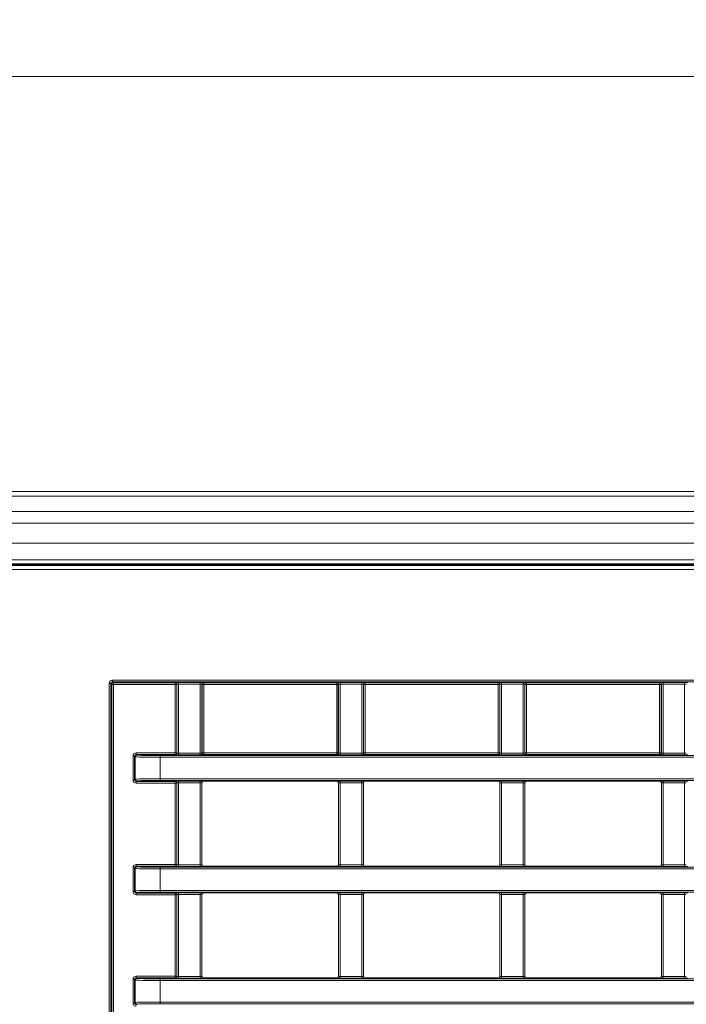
# Model space of a CAD drawing. Header units: millimetres. Extents: x 0 to 1118, y 0 to 864.
# Tile 28 of 235: x 304 to 324, y 221 to 251. Entities that reach past the tile are written whole.
import ezdxf

# ---------------------------------------------------------------- set-up
doc = ezdxf.new("R2010")
doc.units = ezdxf.units.MM
doc.styles.add('SLDTEXTSTYLE3', font='TXT', dxfattribs={"width": 0.605})
doc.dimstyles.new('SLDDIMSTYLE0', dxfattribs={"dimtxt": 3.175, "dimasz": 3.302, "dimexe": 0, "dimexo": 0.0625, "dimgap": 0.79375, "dimtad": 0, "dimtih": 1, "dimtoh": 1, "dimdec": 1, "dimlfac": 4, "dimrnd": 1e-09, "dimzin": 12, "dimdsep": 46, "dimtxsty": 'SLDTEXTSTYLE3', "dimsah": 1, "dimcen": 0.09, "dimadec": 0, "dimazin": 3, "dimtfac": 1, "dimtofl": 0, "dimtmove": 0, "dimatfit": 3, "dimfxl": 1, "dimfrac": 2, "dimtolj": 1, "dimtzin": 12, "dimarcsym": 0})

# ---------------------------------------------------------------- blocks, each defined once
blk = doc.blocks.new('_D_1')
at = {"color": 7, "linetype": 'Continuous', "lineweight": 0}
for p, q in [((292.499, 232.638), (292.499, 250.671)), ((412.058, 237.19), (412.058, 250.671)), ((292.499, 249.071), (346.821, 249.071)), ((412.058, 249.071), (357.735, 249.071))]:
    blk.add_line(p, q, dxfattribs=at)
for points in [[(292.499, 249.071), (295.801, 248.563), (295.801, 249.579)], [(412.058, 249.071), (408.756, 249.579), (408.756, 248.563)]]:
    blk.add_solid(points, dxfattribs=at)
at = {"color": 7, "linetype": 'Continuous', "lineweight": 0, "insert": (346.821, 250.727), "char_height": 3.175, "attachment_point": 1, "style": 'SLDTEXTSTYLE3'}
blk.add_mtext('478.2', dxfattribs=at)

msp = doc.modelspace()

# ---------------------------------------------------------------- linework, layer by layer
at = {"color": 7, "linetype": 'Continuous', "lineweight": 15}
for p, q in [((399.895, 236.547), (195.72, 236.547)), ((194.938, 234.329), (400.678, 234.329)), ((399.895, 234.485), (195.72, 234.485)), ((309.486, 225.279), (309.486, 227.745)), ((309.536, 227.795), (313.555, 227.795)), ((313.605, 227.745), (313.605, 225.279)), ((314.361, 225.279), (314.361, 227.745)), ((314.411, 227.795), (318.43, 227.795)), ((318.48, 227.745), (318.48, 225.279)), ((319.236, 225.279), (319.236, 227.745)), ((319.286, 227.795), (323.305, 227.795)), ((323.355, 227.745), (323.355, 225.279)), ((309.536, 225.229), (313.555, 225.229)), ((314.411, 225.229), (318.43, 225.229)), ((319.286, 225.229), (323.305, 225.229)), ((309.536, 224.425), (313.555, 224.425)), ((314.411, 224.425), (318.43, 224.425)), ((319.286, 224.425), (323.305, 224.425)), ((309.486, 221.909), (309.486, 224.375)), ((313.605, 224.375), (313.605, 221.909)), ((314.361, 221.909), (314.361, 224.375)), ((318.48, 224.375), (318.48, 221.909)), ((319.236, 221.909), (319.236, 224.375)), ((323.355, 224.375), (323.355, 221.909)), ((309.536, 221.859), (313.555, 221.859)), ((314.411, 221.859), (318.43, 221.859)), ((319.286, 221.859), (323.305, 221.859))]:
    msp.add_line(p, q, dxfattribs=at)
at = {"color": 9, "linetype": 'Continuous', "lineweight": 0}
for p, q in [((399.895, 236.401), (195.72, 236.401)), ((399.895, 235.943), (195.72, 235.943)), ((399.895, 235.59), (195.72, 235.59)), ((399.895, 234.985), (195.72, 234.985)), ((194.945, 234.312), (400.671, 234.312)), ((399.895, 234.36), (195.72, 234.36)), ((400.671, 234.187), (194.945, 234.187)), ((306.684, 168.348), (306.684, 230.746)), ((306.684, 230.746), (306.734, 230.746)), ((306.734, 230.746), (306.734, 168.348)), ((306.762, 230.718), (306.734, 230.746)), ((306.762, 168.376), (306.762, 230.718)), ((306.812, 230.718), (306.762, 230.718)), ((306.784, 230.846), (340.722, 230.846)), ((306.784, 230.796), (306.784, 230.846)), ((340.722, 230.796), (306.784, 230.796)), ((306.784, 230.796), (306.812, 230.768)), ((306.812, 230.768), (308.678, 230.768)), ((306.812, 230.718), (306.812, 230.768)), ((306.812, 230.718), (306.812, 168.376)), ((308.678, 230.718), (306.812, 230.718)), ((308.678, 230.768), (308.682, 230.772)), ((308.678, 230.718), (308.678, 230.768)), ((308.678, 228.651), (308.678, 230.718)), ((308.678, 230.718), (308.728, 230.718)), ((308.732, 230.722), (308.728, 230.718)), ((308.728, 230.718), (308.728, 228.651)), ((308.732, 228.647), (308.732, 230.722)), ((308.782, 230.774), (309.434, 230.774)), ((308.782, 230.724), (308.782, 230.774)), ((309.434, 230.724), (308.782, 230.724)), ((308.782, 230.724), (308.782, 228.645)), ((309.434, 230.724), (309.434, 230.774)), ((309.434, 228.645), (309.434, 230.724)), ((309.484, 230.722), (309.484, 228.647)), ((309.488, 230.718), (309.484, 230.722)), ((309.488, 228.651), (309.488, 230.718)), ((309.488, 230.718), (309.538, 230.718)), ((309.534, 230.772), (309.538, 230.768)), ((309.538, 230.768), (313.553, 230.768)), ((309.538, 230.718), (309.538, 230.768)), ((309.538, 230.718), (309.538, 228.651)), ((313.553, 230.718), (309.538, 230.718)), ((313.553, 230.768), (313.557, 230.772)), ((313.553, 230.718), (313.553, 230.768)), ((313.553, 228.651), (313.553, 230.718)), ((313.553, 230.718), (313.603, 230.718)), ((313.607, 230.722), (313.603, 230.718)), ((313.603, 230.718), (313.603, 228.651)), ((313.607, 228.647), (313.607, 230.722)), ((313.657, 230.774), (314.309, 230.774)), ((313.657, 230.724), (313.657, 230.774)), ((314.309, 230.724), (313.657, 230.724)), ((313.657, 230.724), (313.657, 228.645)), ((314.309, 230.724), (314.309, 230.774)), ((314.309, 228.645), (314.309, 230.724)), ((314.359, 230.722), (314.359, 228.647)), ((314.363, 230.718), (314.359, 230.722)), ((314.363, 228.651), (314.363, 230.718)), ((314.363, 230.718), (314.413, 230.718)), ((314.409, 230.772), (314.413, 230.768)), ((314.413, 230.768), (318.428, 230.768)), ((314.413, 230.718), (314.413, 230.768)), ((318.428, 230.718), (314.413, 230.718)), ((314.413, 230.718), (314.413, 228.651)), ((318.428, 230.768), (318.432, 230.772)), ((318.428, 230.718), (318.428, 230.768)), ((318.428, 228.651), (318.428, 230.718)), ((318.428, 230.718), (318.478, 230.718)), ((318.482, 230.722), (318.478, 230.718)), ((318.478, 230.718), (318.478, 228.651)), ((318.482, 228.647), (318.482, 230.722)), ((318.532, 230.774), (319.184, 230.774)), ((318.532, 230.724), (318.532, 230.774)), ((319.184, 230.724), (318.532, 230.724)), ((318.532, 230.724), (318.532, 228.645)), ((319.184, 230.724), (319.184, 230.774)), ((319.184, 228.645), (319.184, 230.724)), ((319.234, 230.722), (319.234, 228.647)), ((319.238, 230.718), (319.234, 230.722)), ((319.238, 228.651), (319.238, 230.718)), ((319.238, 230.718), (319.288, 230.718)), ((319.284, 230.772), (319.288, 230.768)), ((319.288, 230.768), (323.303, 230.768)), ((319.288, 230.768), (319.288, 230.718)), ((323.303, 230.718), (319.288, 230.718)), ((319.288, 230.718), (319.288, 228.651)), ((323.303, 230.768), (323.307, 230.772)), ((323.303, 230.768), (323.303, 230.718)), ((323.303, 228.651), (323.303, 230.718)), ((323.303, 230.718), (323.353, 230.718)), ((323.357, 230.722), (323.353, 230.718)), ((323.353, 230.718), (323.353, 228.651)), ((323.357, 228.647), (323.357, 230.722)), ((323.407, 230.774), (324.059, 230.774)), ((323.407, 230.774), (323.407, 230.724)), ((324.059, 230.724), (323.407, 230.724)), ((323.407, 230.724), (323.407, 228.645)), ((324.059, 230.774), (324.059, 230.724)), ((324.059, 228.645), (324.059, 230.724)), ((307.404, 227.843), (307.404, 228.551)), ((307.404, 228.551), (307.454, 228.551)), ((307.47, 228.535), (307.454, 228.551)), ((307.454, 228.551), (307.454, 227.843)), ((307.504, 228.601), (307.504, 228.651)), ((307.504, 228.651), (308.678, 228.651)), ((307.504, 228.601), (307.52, 228.585)), ((308.678, 228.601), (307.504, 228.601)), ((308.22, 228.573), (339.286, 228.573)), ((308.22, 228.573), (308.22, 228.523)), ((308.678, 228.651), (308.728, 228.651)), ((308.678, 228.601), (308.678, 228.651)), ((308.682, 228.597), (308.678, 228.601)), ((308.728, 228.651), (308.732, 228.647)), ((308.782, 228.595), (308.782, 228.645)), ((308.782, 228.645), (309.434, 228.645)), ((309.434, 228.595), (308.782, 228.595)), ((309.434, 228.595), (309.434, 228.645)), ((309.484, 228.647), (309.488, 228.651)), ((309.488, 228.651), (309.538, 228.651)), ((309.538, 228.601), (309.534, 228.597)), ((309.538, 228.601), (309.538, 228.651)), ((309.538, 228.651), (313.553, 228.651)), ((313.553, 228.601), (309.538, 228.601)), ((313.553, 228.651), (313.603, 228.651)), ((313.553, 228.601), (313.553, 228.651)), ((313.557, 228.597), (313.553, 228.601)), ((313.603, 228.651), (313.607, 228.647)), ((313.657, 228.595), (313.657, 228.645)), ((313.657, 228.645), (314.309, 228.645)), ((314.309, 228.595), (313.657, 228.595)), ((314.309, 228.595), (314.309, 228.645)), ((314.359, 228.647), (314.363, 228.651)), ((314.363, 228.651), (314.413, 228.651)), ((314.413, 228.601), (314.409, 228.597)), ((314.413, 228.601), (314.413, 228.651)), ((314.413, 228.651), (318.428, 228.651)), ((318.428, 228.601), (314.413, 228.601)), ((318.428, 228.601), (318.428, 228.651)), ((318.428, 228.651), (318.478, 228.651)), ((318.432, 228.597), (318.428, 228.601)), ((318.478, 228.651), (318.482, 228.647)), ((318.532, 228.595), (318.532, 228.645)), ((318.532, 228.645), (319.184, 228.645)), ((319.184, 228.595), (318.532, 228.595)), ((319.184, 228.595), (319.184, 228.645)), ((319.234, 228.647), (319.238, 228.651)), ((319.238, 228.651), (319.288, 228.651)), ((319.288, 228.601), (319.284, 228.597)), ((319.288, 228.651), (323.303, 228.651)), ((319.288, 228.651), (319.288, 228.601)), ((323.303, 228.601), (319.288, 228.601)), ((323.303, 228.651), (323.303, 228.601)), ((323.303, 228.651), (323.353, 228.651)), ((323.307, 228.597), (323.303, 228.601)), ((323.353, 228.651), (323.357, 228.647)), ((323.407, 228.645), (324.059, 228.645)), ((323.407, 228.645), (323.407, 228.595)), ((324.059, 228.595), (323.407, 228.595)), ((324.059, 228.645), (324.059, 228.595)), ((307.47, 227.859), (307.47, 228.535)), ((308.22, 228.523), (308.22, 227.871)), ((339.286, 228.523), (308.22, 228.523)), ((307.404, 227.843), (307.454, 227.843)), ((307.454, 227.843), (307.47, 227.859)), ((307.52, 227.809), (307.504, 227.793)), ((307.504, 227.793), (308.678, 227.793)), ((307.504, 227.743), (307.504, 227.793)), ((308.678, 227.743), (307.504, 227.743)), ((308.22, 227.871), (339.286, 227.871)), ((308.22, 227.871), (308.22, 227.821)), ((339.286, 227.821), (308.22, 227.821)), ((308.678, 227.793), (308.682, 227.797)), ((308.678, 227.743), (308.678, 227.793)), ((308.678, 225.281), (308.678, 227.743)), ((308.678, 227.743), (308.728, 227.743)), ((308.732, 227.747), (308.728, 227.743)), ((308.728, 227.743), (308.728, 225.281)), ((308.732, 225.277), (308.732, 227.747)), ((308.782, 227.799), (309.434, 227.799)), ((308.782, 227.749), (308.782, 227.799)), ((309.434, 227.749), (308.782, 227.749)), ((308.782, 227.749), (308.782, 225.275)), ((309.434, 227.749), (309.434, 227.799)), ((309.434, 225.275), (309.434, 227.749)), ((309.484, 227.747), (309.484, 225.277)), ((309.486, 227.745), (309.484, 227.747)), ((309.534, 227.797), (309.536, 227.795)), ((313.555, 227.795), (313.557, 227.797)), ((313.607, 227.747), (313.605, 227.745)), ((313.607, 225.277), (313.607, 227.747)), ((313.657, 227.799), (314.309, 227.799)), ((313.657, 227.749), (313.657, 227.799)), ((314.309, 227.749), (313.657, 227.749)), ((313.657, 227.749), (313.657, 225.275)), ((314.309, 227.749), (314.309, 227.799)), ((314.309, 225.275), (314.309, 227.749)), ((314.359, 227.747), (314.359, 225.277)), ((314.361, 227.745), (314.359, 227.747)), ((314.409, 227.797), (314.411, 227.795)), ((318.43, 227.795), (318.432, 227.797)), ((318.482, 227.747), (318.48, 227.745)), ((318.482, 225.277), (318.482, 227.747)), ((318.532, 227.799), (319.184, 227.799)), ((318.532, 227.749), (318.532, 227.799)), ((319.184, 227.749), (318.532, 227.749)), ((318.532, 227.749), (318.532, 225.275)), ((319.184, 227.749), (319.184, 227.799)), ((319.184, 225.275), (319.184, 227.749)), ((319.234, 227.747), (319.234, 225.277)), ((319.236, 227.745), (319.234, 227.747)), ((319.284, 227.797), (319.286, 227.795)), ((323.305, 227.795), (323.307, 227.797)), ((323.357, 227.747), (323.355, 227.745)), ((323.357, 225.277), (323.357, 227.747)), ((323.407, 227.799), (324.059, 227.799)), ((323.407, 227.749), (323.407, 227.799)), ((324.059, 227.749), (323.407, 227.749)), ((323.407, 227.749), (323.407, 225.275)), ((324.059, 227.749), (324.059, 227.799)), ((324.059, 225.275), (324.059, 227.749)), ((307.504, 225.281), (308.678, 225.281)), ((307.504, 225.281), (307.504, 225.231)), ((308.678, 225.281), (308.678, 225.231)), ((308.678, 225.281), (308.728, 225.281)), ((308.728, 225.281), (308.732, 225.277)), ((308.782, 225.225), (308.782, 225.275)), ((308.782, 225.275), (309.434, 225.275)), ((309.434, 225.225), (309.434, 225.275)), ((309.484, 225.277), (309.486, 225.279)), ((313.605, 225.279), (313.607, 225.277)), ((313.657, 225.225), (313.657, 225.275)), ((313.657, 225.275), (314.309, 225.275)), ((314.309, 225.225), (314.309, 225.275)), ((314.359, 225.277), (314.361, 225.279)), ((318.48, 225.279), (318.482, 225.277)), ((318.532, 225.225), (318.532, 225.275)), ((318.532, 225.275), (319.184, 225.275)), ((319.184, 225.225), (319.184, 225.275)), ((319.234, 225.277), (319.236, 225.279)), ((323.355, 225.279), (323.357, 225.277)), ((323.407, 225.225), (323.407, 225.275)), ((323.407, 225.275), (324.059, 225.275)), ((324.059, 225.225), (324.059, 225.275)), ((307.404, 224.473), (307.404, 225.181)), ((307.404, 225.181), (307.454, 225.181)), ((307.47, 225.165), (307.454, 225.181)), ((307.454, 225.181), (307.454, 224.473)), ((307.47, 224.489), (307.47, 225.165)), ((307.504, 225.231), (307.52, 225.215)), ((308.678, 225.231), (307.504, 225.231)), ((308.22, 225.203), (339.286, 225.203)), ((308.22, 225.203), (308.22, 225.153)), ((308.22, 225.153), (308.22, 224.501)), ((339.286, 225.153), (308.22, 225.153)), ((308.682, 225.227), (308.678, 225.231)), ((309.434, 225.225), (308.782, 225.225)), ((309.536, 225.229), (309.534, 225.227)), ((313.557, 225.227), (313.555, 225.229)), ((314.309, 225.225), (313.657, 225.225)), ((314.411, 225.229), (314.409, 225.227)), ((318.432, 225.227), (318.43, 225.229)), ((319.184, 225.225), (318.532, 225.225)), ((319.286, 225.229), (319.284, 225.227)), ((323.307, 225.227), (323.305, 225.229)), ((324.059, 225.225), (323.407, 225.225)), ((307.404, 224.473), (307.454, 224.473)), ((307.454, 224.473), (307.47, 224.489)), ((307.52, 224.439), (307.504, 224.423)), ((307.504, 224.423), (308.678, 224.423)), ((307.504, 224.373), (307.504, 224.423)), ((308.22, 224.501), (339.286, 224.501)), ((308.22, 224.501), (308.22, 224.451)), ((339.286, 224.451), (308.22, 224.451)), ((308.678, 224.423), (308.682, 224.427)), ((308.678, 224.373), (308.678, 224.423)), ((308.782, 224.429), (309.434, 224.429)), ((308.782, 224.379), (308.782, 224.429)), ((309.434, 224.379), (309.434, 224.429)), ((309.534, 224.427), (309.536, 224.425)), ((313.555, 224.425), (313.557, 224.427)), ((313.657, 224.429), (314.309, 224.429)), ((313.657, 224.379), (313.657, 224.429)), ((314.309, 224.379), (314.309, 224.429)), ((314.409, 224.427), (314.411, 224.425)), ((318.43, 224.425), (318.432, 224.427)), ((318.532, 224.429), (319.184, 224.429)), ((318.532, 224.379), (318.532, 224.429)), ((319.184, 224.379), (319.184, 224.429)), ((319.284, 224.427), (319.286, 224.425)), ((323.305, 224.425), (323.307, 224.427)), ((323.407, 224.429), (324.059, 224.429)), ((323.407, 224.379), (323.407, 224.429)), ((324.059, 224.379), (324.059, 224.429)), ((308.678, 224.373), (307.504, 224.373)), ((308.678, 221.911), (308.678, 224.373)), ((308.678, 224.373), (308.728, 224.373)), ((308.732, 224.377), (308.728, 224.373)), ((308.728, 224.373), (308.728, 221.911)), ((308.732, 221.907), (308.732, 224.377)), ((309.434, 224.379), (308.782, 224.379)), ((308.782, 224.379), (308.782, 221.905)), ((309.434, 221.905), (309.434, 224.379)), ((309.484, 224.377), (309.484, 221.907)), ((309.486, 224.375), (309.484, 224.377)), ((313.607, 224.377), (313.605, 224.375)), ((313.607, 221.907), (313.607, 224.377)), ((314.309, 224.379), (313.657, 224.379)), ((313.657, 224.379), (313.657, 221.905)), ((314.309, 221.905), (314.309, 224.379)), ((314.359, 224.377), (314.359, 221.907)), ((314.361, 224.375), (314.359, 224.377)), ((318.482, 224.377), (318.48, 224.375)), ((318.482, 221.907), (318.482, 224.377)), ((319.184, 224.379), (318.532, 224.379)), ((318.532, 224.379), (318.532, 221.905)), ((319.184, 221.905), (319.184, 224.379)), ((319.234, 224.377), (319.234, 221.907)), ((319.236, 224.375), (319.234, 224.377)), ((323.357, 224.377), (323.355, 224.375)), ((323.357, 221.907), (323.357, 224.377)), ((324.059, 224.379), (323.407, 224.379)), ((323.407, 224.379), (323.407, 221.905)), ((324.059, 221.905), (324.059, 224.379)), ((307.404, 221.103), (307.404, 221.811)), ((307.404, 221.811), (307.454, 221.811)), ((307.47, 221.795), (307.454, 221.811)), ((307.454, 221.811), (307.454, 221.103)), ((307.47, 221.119), (307.47, 221.795)), ((307.504, 221.911), (308.678, 221.911)), ((307.504, 221.911), (307.504, 221.861)), ((307.504, 221.861), (307.52, 221.845)), ((308.678, 221.861), (307.504, 221.861)), ((308.22, 221.833), (339.286, 221.833)), ((308.22, 221.833), (308.22, 221.783)), ((308.22, 221.783), (308.22, 221.131)), ((339.286, 221.783), (308.22, 221.783)), ((308.678, 221.911), (308.678, 221.861)), ((308.678, 221.911), (308.728, 221.911)), ((308.682, 221.857), (308.678, 221.861)), ((308.728, 221.911), (308.732, 221.907)), ((308.782, 221.855), (308.782, 221.905)), ((308.782, 221.905), (309.434, 221.905)), ((309.434, 221.855), (308.782, 221.855)), ((309.434, 221.855), (309.434, 221.905)), ((309.484, 221.907), (309.486, 221.909)), ((309.536, 221.859), (309.534, 221.857)), ((313.557, 221.857), (313.555, 221.859)), ((313.605, 221.909), (313.607, 221.907)), ((313.657, 221.855), (313.657, 221.905)), ((313.657, 221.905), (314.309, 221.905)), ((314.309, 221.855), (313.657, 221.855)), ((314.309, 221.855), (314.309, 221.905)), ((314.359, 221.907), (314.361, 221.909)), ((314.411, 221.859), (314.409, 221.857)), ((318.432, 221.857), (318.43, 221.859)), ((318.48, 221.909), (318.482, 221.907)), ((318.532, 221.855), (318.532, 221.905)), ((318.532, 221.905), (319.184, 221.905)), ((319.184, 221.855), (318.532, 221.855)), ((319.184, 221.855), (319.184, 221.905)), ((319.234, 221.907), (319.236, 221.909)), ((319.286, 221.859), (319.284, 221.857)), ((323.307, 221.857), (323.305, 221.859)), ((323.355, 221.909), (323.357, 221.907)), ((323.407, 221.855), (323.407, 221.905)), ((323.407, 221.905), (324.059, 221.905)), ((324.059, 221.855), (323.407, 221.855)), ((324.059, 221.855), (324.059, 221.905)), ((307.454, 221.103), (307.47, 221.119)), ((308.22, 221.131), (339.286, 221.131)), ((308.22, 221.131), (308.22, 221.081)), ((307.404, 221.103), (307.454, 221.103)), ((307.52, 221.069), (307.504, 221.053)), ((339.286, 221.081), (308.22, 221.081))]:
    msp.add_line(p, q, dxfattribs=at)
for centre, start, end in [((306.812, 230.718), 90.0204, 179.9796), ((308.678, 230.718), 0.0204, 89.9796), ((308.682, 230.722), 0.0204, 89.9796), ((309.534, 230.722), 90.0204, 179.9796), ((309.538, 230.718), 90.0204, 179.9796), ((313.553, 230.718), 0.0204, 89.9796), ((313.557, 230.722), 0.0204, 89.9796), ((314.409, 230.722), 90.0204, 179.9796), ((314.413, 230.718), 90.0204, 179.9796), ((318.428, 230.718), 0.0204, 89.9796), ((318.432, 230.722), 0.0204, 89.9796), ((319.284, 230.722), 90.0204, 179.9796), ((319.288, 230.718), 90.0204, 179.9796), ((323.303, 230.718), 0.0204, 89.9796), ((323.307, 230.722), 0.0204, 89.9796), ((307.52, 228.535), 90.0204, 179.9796), ((308.678, 228.651), 270.0204, 359.9796), ((308.682, 228.647), 270.0204, 359.9796), ((309.534, 228.647), 180.0204, 269.9796), ((309.538, 228.651), 180.0204, 269.9796), ((313.553, 228.651), 270.0204, 359.9796), ((313.557, 228.647), 270.0204, 359.9796), ((314.409, 228.647), 180.0204, 269.9796), ((314.413, 228.651), 180.0204, 269.9796), ((318.428, 228.651), 270.0204, 359.9796), ((318.432, 228.647), 270.0204, 359.9796), ((319.284, 228.647), 180.0204, 269.9796), ((319.288, 228.651), 180.0204, 269.9796), ((323.303, 228.651), 270.0204, 359.9796), ((323.307, 228.647), 270.0204, 359.9796), ((307.52, 227.859), 180.0204, 269.9796), ((308.678, 227.743), 0.0204, 89.9796), ((308.682, 227.747), 0.0204, 89.9796), ((309.534, 227.747), 90.0204, 179.9796), ((313.557, 227.747), 0.0204, 89.9796), ((314.409, 227.747), 90.0204, 179.9796), ((318.432, 227.747), 0.0204, 89.9796), ((319.284, 227.747), 90.0204, 179.9796), ((323.307, 227.747), 0.0204, 89.9796), ((308.678, 225.281), 270.0204, 359.9796), ((308.682, 225.277), 270.0204, 359.9796), ((309.534, 225.277), 180.0204, 269.9796), ((313.557, 225.277), 270.0204, 359.9796), ((314.409, 225.277), 180.0204, 269.9796), ((318.432, 225.277), 270.0204, 359.9796), ((319.284, 225.277), 180.0204, 269.9796), ((323.307, 225.277), 270.0204, 359.9796), ((307.52, 225.165), 90.0204, 179.9796), ((307.52, 224.489), 180.0204, 269.9796), ((308.678, 224.373), 0.0204, 89.9796), ((308.682, 224.377), 0.0204, 89.9796), ((309.534, 224.377), 90.0204, 179.9796), ((313.557, 224.377), 0.0204, 89.9796), ((314.409, 224.377), 90.0204, 179.9796), ((318.432, 224.377), 0.0204, 89.9796), ((319.284, 224.377), 90.0204, 179.9796), ((323.307, 224.377), 0.0204, 89.9796), ((307.52, 221.795), 90.0204, 179.9796), ((308.678, 221.911), 270.0204, 359.9796), ((308.682, 221.907), 270.0204, 359.9796), ((309.534, 221.907), 180.0204, 269.9796), ((313.557, 221.907), 270.0204, 359.9796), ((314.409, 221.907), 180.0204, 269.9796), ((318.432, 221.907), 270.0204, 359.9796), ((319.284, 221.907), 180.0204, 269.9796), ((323.307, 221.907), 270.0204, 359.9796), ((307.52, 221.119), 180.0204, 269.9796)]:
    msp.add_arc(centre, 0.05, start, end, dxfattribs=at)
for centre, major_axis, ratio, start_param, end_param in [((306.784, 230.746), (0.0707, -0.0707), 0.999695, 2.356347, 3.926839), ((306.784, 230.746), (0.0354, -0.0354), 0.999087, 2.356347, 3.926839), ((308.782, 230.772), (0.1, 0), 0.017455, 1.570796, 3.124139), ((308.782, 230.722), (0.05, 0), 0.03491, 1.570796, 3.124139), ((309.434, 230.772), (0.1, 0), 0.017455, 0.017453, 1.570796), ((309.434, 230.722), (0.05, 0), 0.03491, 0.017453, 1.570796), ((313.657, 230.772), (0.1, 0), 0.017455, 1.570796, 3.124139), ((313.657, 230.722), (0.05, 0), 0.03491, 1.570796, 3.124139), ((314.309, 230.772), (0.1, 0), 0.017455, 0.017453, 1.570796), ((314.309, 230.722), (0.05, 0), 0.03491, 0.017453, 1.570796), ((318.532, 230.772), (0.1, 0), 0.017455, 1.570796, 3.124139), ((318.532, 230.722), (0.05, 0), 0.03491, 1.570796, 3.124139), ((319.184, 230.772), (0.1, 0), 0.017455, 0.017453, 1.570796), ((319.184, 230.722), (0.05, 0), 0.03491, 0.017453, 1.570796), ((323.407, 230.772), (0.1, 0), 0.017455, 1.570796, 3.124139), ((323.407, 230.722), (0.05, 0), 0.03491, 1.570796, 3.124139), ((324.059, 230.772), (0.1, 0), 0.017455, 0.017453, 1.570796), ((324.059, 230.722), (0.05, 0), 0.03491, 0.017453, 1.570796), ((307.504, 228.551), (-0.0707, 0.0707), 0.999695, 5.497939, 7.068431), ((307.504, 228.551), (0.0354, -0.0354), 0.999087, 2.356347, 3.926839), ((308.22, 228.585), (0.7, 0), 0.017455, 3.159046, 4.712389), ((308.782, 228.597), (0.1, 0), 0.017455, 3.159046, 4.712389), ((308.782, 228.647), (0.05, 0), 0.03491, 3.159046, 4.712389), ((309.434, 228.647), (0.05, 0), 0.03491, 4.712389, 6.265732), ((309.434, 228.597), (0.1, 0), 0.017455, 4.712389, 6.265732), ((313.657, 228.597), (0.1, 0), 0.017455, 3.159046, 4.712389), ((313.657, 228.647), (0.05, 0), 0.03491, 3.159046, 4.712389), ((314.309, 228.647), (0.05, 0), 0.03491, 4.712389, 6.265732), ((314.309, 228.597), (0.1, 0), 0.017455, 4.712389, 6.265732), ((318.532, 228.597), (0.1, 0), 0.017455, 3.159046, 4.712389), ((318.532, 228.647), (0.05, 0), 0.03491, 3.159046, 4.712389), ((319.184, 228.647), (0.05, 0), 0.03491, 4.712389, 6.265732), ((319.184, 228.597), (0.1, 0), 0.017455, 4.712389, 6.265732), ((323.407, 228.597), (0.1, 0), 0.017455, 3.159046, 4.712389), ((323.407, 228.647), (0.05, 0), 0.03491, 3.159046, 4.712389), ((324.059, 228.647), (0.05, 0), 0.03491, 4.712389, 6.265732), ((324.059, 228.597), (0.1, 0), 0.017455, 4.712389, 6.265732), ((308.22, 228.535), (0.75, 0), 0.016291, 3.159046, 4.712389), ((307.504, 227.843), (-0.0707, -0.0707), 0.999695, 5.497939, 7.068431), ((307.504, 227.843), (0.0354, 0.0354), 0.999087, 2.356347, 3.926839), ((308.22, 227.859), (0.75, 0), 0.016291, 1.570796, 3.124139), ((308.22, 227.809), (0.7, 0), 0.017455, 1.570796, 3.124139), ((308.782, 227.797), (0.1, 0), 0.017455, 1.570796, 3.124139), ((308.782, 227.747), (0.05, 0), 0.03491, 1.570796, 3.124139), ((309.434, 227.797), (0.1, 0), 0.017455, 0.017453, 1.570796), ((309.434, 227.747), (0.05, 0), 0.03491, 0.017453, 1.570796), ((313.657, 227.797), (0.1, 0), 0.017455, 1.570796, 3.124139), ((313.657, 227.747), (0.05, 0), 0.03491, 1.570796, 3.124139), ((314.309, 227.797), (0.1, 0), 0.017455, 0.017453, 1.570796), ((314.309, 227.747), (0.05, 0), 0.03491, 0.017453, 1.570796), ((318.532, 227.797), (0.1, 0), 0.017455, 1.570796, 3.124139), ((318.532, 227.747), (0.05, 0), 0.03491, 1.570796, 3.124139), ((319.184, 227.797), (0.1, 0), 0.017455, 0.017453, 1.570796), ((319.184, 227.747), (0.05, 0), 0.03491, 0.017453, 1.570796), ((323.407, 227.797), (0.1, 0), 0.017455, 1.570796, 3.124139), ((323.407, 227.747), (0.05, 0), 0.03491, 1.570796, 3.124139), ((324.059, 227.797), (0.1, 0), 0.017455, 0.017453, 1.570796), ((324.059, 227.747), (0.05, 0), 0.03491, 0.017453, 1.570796), ((307.504, 225.181), (-0.0707, 0.0707), 0.999695, 5.497939, 7.068431), ((308.782, 225.277), (0.05, 0), 0.03491, 3.159046, 4.712389), ((309.434, 225.277), (0.05, 0), 0.03491, 4.712389, 6.265732), ((313.657, 225.277), (0.05, 0), 0.03491, 3.159046, 4.712389), ((314.309, 225.277), (0.05, 0), 0.03491, 4.712389, 6.265732), ((318.532, 225.277), (0.05, 0), 0.03491, 3.159046, 4.712389), ((319.184, 225.277), (0.05, 0), 0.03491, 4.712389, 6.265732), ((323.407, 225.277), (0.05, 0), 0.03491, 3.159046, 4.712389), ((324.059, 225.277), (0.05, 0), 0.03491, 4.712389, 6.265732), ((307.504, 225.181), (0.0354, -0.0354), 0.999087, 2.356347, 3.926839), ((308.22, 225.165), (0.75, 0), 0.016291, 3.159046, 4.712389), ((308.22, 225.215), (0.7, 0), 0.017455, 3.159046, 4.712389), ((308.782, 225.227), (0.1, 0), 0.017455, 3.159046, 4.712389), ((309.434, 225.227), (0.1, 0), 0.017455, 4.712389, 6.265732), ((313.657, 225.227), (0.1, 0), 0.017455, 3.159046, 4.712389), ((314.309, 225.227), (0.1, 0), 0.017455, 4.712389, 6.265732), ((318.532, 225.227), (0.1, 0), 0.017455, 3.159046, 4.712389), ((319.184, 225.227), (0.1, 0), 0.017455, 4.712389, 6.265732), ((323.407, 225.227), (0.1, 0), 0.017455, 3.159046, 4.712389), ((324.059, 225.227), (0.1, 0), 0.017455, 4.712389, 6.265732), ((307.504, 224.473), (-0.0707, -0.0707), 0.999695, 5.497939, 7.068431), ((307.504, 224.473), (0.0354, 0.0354), 0.999087, 2.356347, 3.926839), ((308.22, 224.489), (0.75, 0), 0.016291, 1.570796, 3.124139), ((308.22, 224.439), (0.7, 0), 0.017455, 1.570796, 3.124139), ((308.782, 224.427), (0.1, 0), 0.017455, 1.570796, 3.124139), ((309.434, 224.427), (0.1, 0), 0.017455, 0.017453, 1.570796), ((313.657, 224.427), (0.1, 0), 0.017455, 1.570796, 3.124139), ((314.309, 224.427), (0.1, 0), 0.017455, 0.017453, 1.570796), ((318.532, 224.427), (0.1, 0), 0.017455, 1.570796, 3.124139), ((319.184, 224.427), (0.1, 0), 0.017455, 0.017453, 1.570796), ((323.407, 224.427), (0.1, 0), 0.017455, 1.570796, 3.124139), ((324.059, 224.427), (0.1, 0), 0.017455, 0.017453, 1.570796), ((308.782, 224.377), (0.05, 0), 0.03491, 1.570796, 3.124139), ((309.434, 224.377), (0.05, 0), 0.03491, 0.017453, 1.570796), ((313.657, 224.377), (0.05, 0), 0.03491, 1.570796, 3.124139), ((314.309, 224.377), (0.05, 0), 0.03491, 0.017453, 1.570796), ((318.532, 224.377), (0.05, 0), 0.03491, 1.570796, 3.124139), ((319.184, 224.377), (0.05, 0), 0.03491, 0.017453, 1.570796), ((323.407, 224.377), (0.05, 0), 0.03491, 1.570796, 3.124139), ((324.059, 224.377), (0.05, 0), 0.03491, 0.017453, 1.570796), ((307.504, 221.811), (-0.0707, 0.0707), 0.999695, 5.497939, 7.068431), ((307.504, 221.811), (0.0354, -0.0354), 0.999087, 2.356347, 3.926839), ((308.22, 221.795), (0.75, 0), 0.016291, 3.159046, 4.712389), ((308.22, 221.845), (0.7, 0), 0.017455, 3.159046, 4.712389), ((308.782, 221.857), (0.1, 0), 0.017455, 3.159046, 4.712389), ((308.782, 221.907), (0.05, 0), 0.03491, 3.159046, 4.712389), ((309.434, 221.907), (0.05, 0), 0.03491, 4.712389, 6.265732), ((309.434, 221.857), (0.1, 0), 0.017455, 4.712389, 6.265732), ((313.657, 221.857), (0.1, 0), 0.017455, 3.159046, 4.712389), ((313.657, 221.907), (0.05, 0), 0.03491, 3.159046, 4.712389), ((314.309, 221.907), (0.05, 0), 0.03491, 4.712389, 6.265732), ((314.309, 221.857), (0.1, 0), 0.017455, 4.712389, 6.265732), ((318.532, 221.857), (0.1, 0), 0.017455, 3.159046, 4.712389), ((318.532, 221.907), (0.05, 0), 0.03491, 3.159046, 4.712389), ((319.184, 221.907), (0.05, 0), 0.03491, 4.712389, 6.265732), ((319.184, 221.857), (0.1, 0), 0.017455, 4.712389, 6.265732), ((323.407, 221.857), (0.1, 0), 0.017455, 3.159046, 4.712389), ((323.407, 221.907), (0.05, 0), 0.03491, 3.159046, 4.712389), ((324.059, 221.907), (0.05, 0), 0.03491, 4.712389, 6.265732), ((324.059, 221.857), (0.1, 0), 0.017455, 4.712389, 6.265732), ((308.22, 221.119), (0.75, 0), 0.016291, 1.570796, 3.124139), ((307.504, 221.103), (-0.0707, -0.0707), 0.999695, 5.497939, 7.068431), ((307.504, 221.103), (0.0354, 0.0354), 0.999087, 2.356347, 3.926839), ((308.22, 221.069), (0.7, 0), 0.017455, 1.570796, 3.124139)]:
    msp.add_ellipse(centre, major_axis=major_axis, ratio=ratio, start_param=start_param, end_param=end_param, dxfattribs=at)
at = {"color": 7, "linetype": 'Continuous', "lineweight": 15}
for centre, major_axis, start_param, end_param in [((309.536, 227.745), (0.0354, -0.0354), 2.356347, 3.926839), ((313.555, 227.745), (0.0354, 0.0354), 5.497939, 7.068431), ((314.411, 227.745), (0.0354, -0.0354), 2.356347, 3.926839), ((318.43, 227.745), (0.0354, 0.0354), 5.497939, 7.068431), ((319.286, 227.745), (0.0354, -0.0354), 2.356347, 3.926839), ((323.305, 227.745), (0.0354, 0.0354), 5.497939, 7.068431), ((309.536, 225.279), (0.0354, 0.0354), 2.356347, 3.926839), ((313.555, 225.279), (0.0354, -0.0354), 5.497939, 7.068431), ((314.411, 225.279), (0.0354, 0.0354), 2.356347, 3.926839), ((318.43, 225.279), (0.0354, -0.0354), 5.497939, 7.068431), ((319.286, 225.279), (0.0354, 0.0354), 2.356347, 3.926839), ((323.305, 225.279), (0.0354, -0.0354), 5.497939, 7.068431), ((309.536, 224.375), (0.0354, -0.0354), 2.356347, 3.926839), ((313.555, 224.375), (0.0354, 0.0354), 5.497939, 7.068431), ((314.411, 224.375), (0.0354, -0.0354), 2.356347, 3.926839), ((318.43, 224.375), (0.0354, 0.0354), 5.497939, 7.068431), ((319.286, 224.375), (0.0354, -0.0354), 2.356347, 3.926839), ((323.305, 224.375), (0.0354, 0.0354), 5.497939, 7.068431), ((309.536, 221.909), (0.0354, 0.0354), 2.356347, 3.926839), ((313.555, 221.909), (0.0354, -0.0354), 5.497939, 7.068431), ((314.411, 221.909), (0.0354, 0.0354), 2.356347, 3.926839), ((318.43, 221.909), (0.0354, -0.0354), 5.497939, 7.068431), ((319.286, 221.909), (0.0354, 0.0354), 2.356347, 3.926839), ((323.305, 221.909), (0.0354, -0.0354), 5.497939, 7.068431)]:
    msp.add_ellipse(centre, major_axis=major_axis, ratio=0.999695, start_param=start_param, end_param=end_param, dxfattribs=at)

# ---------------------------------------------------------------- dimensions: what is measured, and where the dimension line sits
at = {"color": 7, "linetype": 'Continuous', "lineweight": 0}
dim = msp.add_linear_dim(base=(412.058, 249.071), p1=(292.499, 231.038), p2=(412.058, 235.59), dimstyle='SLDDIMSTYLE0', dxfattribs=at)
dim.commit()
dim.dimension.update_dxf_attribs({"geometry": '_D_1', "text_midpoint": (352.278, 249.071), "dimtype": 160})

doc.saveas('drawing.dxf')
